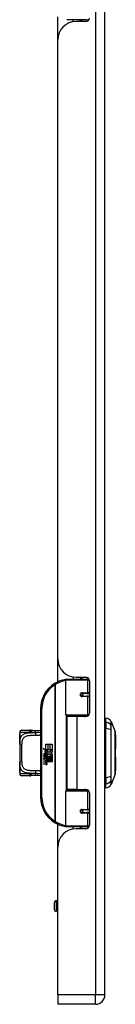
# Model space of a CAD drawing. Header units: inches. Extents: x 8 to 147, y 12 to 95.
# Tile 28 of 82: x 54.67 to 56.76, y 30.75 to 52.19. Entities that reach past the tile are written whole.
import ezdxf

# ---------------------------------------------------------------- set-up
doc = ezdxf.new("R2010")
doc.units = ezdxf.units.IN
doc.header["$LTSCALE"] = 9.374161
doc.header["$MEASUREMENT"] = 0
doc.layers.add('Visible Edges(ANSI)', color=7, linetype='Continuous', lineweight=25)
doc.layers.add('Visible Tangent Edges(ANSI)', color=7, linetype='Continuous', lineweight=25)

msp = doc.modelspace()

# ---------------------------------------------------------------- linework, layer by layer
at = {"layer": 'Visible Edges(ANSI)'}
for p, q in [((56.531, 30.954), (56.531, 76.65)), ((55.5, 51.75), (55.5, 52.252)), ((56.125, 52.192), (55.7, 52.192)), ((55.835, 52.146), (55.835, 52.192)), ((56.116, 52.152), (55.902, 52.152)), ((55.997, 52.152), (55.997, 52.192)), ((56.125, 52.192), (56.183, 52.192)), ((55.5, 38.272), (55.5, 51.75)), ((55.5, 37.77), (55.5, 38.272)), ((55.675, 37.052), (55.675, 37.805)), ((55.7, 37.83), (56.125, 37.83)), ((55.835, 37.875), (55.835, 37.83)), ((55.902, 37.87), (56.116, 37.87)), ((55.997, 37.87), (55.997, 37.83)), ((56.183, 37.83), (56.125, 37.83)), ((56.192, 37.794), (56.192, 37.089)), ((56.018, 37.515), (56.019, 37.512)), ((56.025, 37.513), (56.019, 37.513)), ((56.137, 37.515), (56.025, 37.515)), ((56.025, 37.46), (56.137, 37.46)), ((56.028, 37.513), (56.028, 37.515)), ((56.029, 37.463), (56.03, 37.46)), ((56.137, 37.515), (56.192, 37.515)), ((56.192, 37.46), (56.137, 37.46)), ((55.127, 37.186), (55.127, 35.254)), ((56.13, 37.031), (55.695, 37.031)), ((55.916, 37.013), (55.7, 37.013)), ((55.7, 37.013), (55.7, 35.427)), ((55.793, 37.031), (55.793, 37.013)), ((56.116, 37.013), (55.916, 37.013)), ((56.039, 37.031), (56.039, 37.013)), ((56.13, 37.031), (56.166, 37.031)), ((56.551, 36.893), (56.551, 36.981)), ((56.551, 36.893), (56.551, 36.75)), ((56.663, 36.904), (56.75, 36.68)), ((54.72, 36.714), (54.895, 36.714)), ((56.551, 35.69), (56.551, 36.75)), ((54.67, 36.664), (54.67, 36.638)), ((54.67, 36.638), (54.67, 36.479)), ((54.67, 36.429), (54.67, 36.479)), ((56.757, 36.608), (56.757, 36.311)), ((54.67, 36.429), (54.67, 36.011)), ((55.179, 36.32), (55.241, 36.288)), ((55.239, 36.264), (55.179, 36.32)), ((55.22, 36.261), (55.239, 36.264)), ((55.277, 36.221), (55.22, 36.261)), ((55.241, 36.413), (55.282, 36.413)), ((55.241, 36.288), (55.241, 36.413)), ((55.245, 36.286), (55.283, 36.266)), ((55.282, 36.286), (55.245, 36.286)), ((55.283, 36.266), (55.27, 36.264)), ((55.27, 36.264), (55.306, 36.239)), ((55.282, 36.413), (55.282, 36.286)), ((55.288, 36.413), (55.329, 36.413)), ((55.288, 36.286), (55.288, 36.413)), ((55.329, 36.286), (55.288, 36.286)), ((55.306, 36.239), (55.375, 36.286)), ((55.329, 36.413), (55.329, 36.286)), ((55.335, 36.286), (55.335, 36.413)), ((55.335, 36.413), (55.376, 36.413)), ((55.375, 36.286), (55.335, 36.286)), ((55.376, 36.413), (55.376, 36.241)), ((55.198, 36.162), (55.234, 36.13)), ((55.198, 36.141), (55.198, 36.162)), ((55.223, 36.123), (55.198, 36.141)), ((55.198, 36.111), (55.223, 36.12)), ((55.198, 36.09), (55.198, 36.111)), ((55.234, 36.107), (55.198, 36.09)), ((55.198, 36.081), (55.268, 36.068)), ((55.198, 36.064), (55.198, 36.081)), ((55.227, 36.059), (55.198, 36.064)), ((55.198, 36.037), (55.242, 36.029)), ((55.198, 36.02), (55.198, 36.037)), ((55.213, 36.169), (55.201, 36.169)), ((55.223, 36.12), (55.223, 36.123)), ((55.228, 36.16), (55.228, 36.207)), ((55.234, 36.13), (55.268, 36.148)), ((55.268, 36.076), (55.234, 36.107)), ((55.24, 36.205), (55.24, 36.174)), ((55.268, 36.127), (55.244, 36.117)), ((55.244, 36.117), (55.244, 36.114)), ((55.244, 36.114), (55.268, 36.097)), ((55.249, 36.114), (55.272, 36.124)), ((55.376, 36.114), (55.249, 36.114)), ((55.256, 36.055), (55.256, 36.051)), ((55.268, 36.054), (55.256, 36.055)), ((55.258, 36.109), (55.376, 36.109)), ((55.272, 36.099), (55.258, 36.109)), ((55.262, 36.212), (55.277, 36.221)), ((55.264, 36.05), (55.272, 36.049)), ((55.268, 36.148), (55.268, 36.127)), ((55.268, 36.097), (55.268, 36.076)), ((55.268, 36.068), (55.268, 36.054)), ((55.272, 36.153), (55.374, 36.153)), ((55.272, 36.124), (55.272, 36.153)), ((55.272, 36.07), (55.272, 36.099)), ((55.376, 36.07), (55.272, 36.07)), ((55.272, 36.065), (55.376, 36.065)), ((55.272, 36.049), (55.272, 36.065)), ((55.311, 36.2), (55.273, 36.173)), ((55.374, 36.153), (55.311, 36.2)), ((55.376, 36.241), (55.342, 36.218)), ((55.342, 36.218), (55.376, 36.2)), ((55.376, 36.2), (55.376, 36.114)), ((55.376, 36.109), (55.376, 36.07)), ((55.376, 36.065), (55.376, 36.027)), ((56.757, 36.129), (56.757, 35.832)), ((54.67, 35.961), (54.67, 36.011)), ((54.67, 35.961), (54.67, 35.802)), ((55.227, 36.015), (55.198, 36.02)), ((55.198, 35.994), (55.242, 35.986)), ((55.198, 35.977), (55.198, 35.994)), ((55.242, 35.968), (55.198, 35.977)), ((55.376, 36.027), (55.273, 36.027)), ((54.67, 35.802), (54.67, 35.776)), ((54.895, 35.726), (54.72, 35.726)), ((56.551, 35.69), (56.551, 35.547)), ((56.75, 35.76), (56.663, 35.536)), ((55.675, 34.635), (55.675, 35.388)), ((55.695, 35.409), (56.13, 35.409)), ((55.916, 35.427), (55.7, 35.427)), ((55.793, 35.409), (55.793, 35.427)), ((55.916, 35.427), (56.116, 35.427)), ((56.039, 35.409), (56.039, 35.427)), ((56.166, 35.409), (56.13, 35.409)), ((56.551, 35.459), (56.551, 35.547)), ((56.192, 35.351), (56.192, 34.646)), ((56.137, 34.98), (56.025, 34.98)), ((56.029, 34.977), (56.03, 34.98)), ((56.137, 34.98), (56.192, 34.98)), ((56.018, 34.925), (56.019, 34.928)), ((56.019, 34.927), (56.025, 34.927)), ((56.025, 34.924), (56.137, 34.924)), ((56.028, 34.927), (56.028, 34.925)), ((56.192, 34.924), (56.137, 34.924)), ((55.5, 34.168), (55.5, 34.67)), ((56.125, 34.61), (55.7, 34.61)), ((55.835, 34.565), (55.835, 34.61)), ((56.116, 34.57), (55.902, 34.57)), ((55.997, 34.57), (55.997, 34.61)), ((56.125, 34.61), (56.183, 34.61)), ((55.5, 30.954), (55.5, 34.168)), ((55.429, 32.812), (55.429, 32.96)), ((55.5, 33), (55.469, 33)), ((55.5, 32.772), (55.469, 32.772)), ((55.5, 30.954), (55.5, 30.746)), ((56.323, 30.746), (55.5, 30.746))]:
    msp.add_line(p, q, dxfattribs=at)
at = {"layer": 'Visible Edges(ANSI)', "flags": 128}
for points in [[(55.684, 37.824), (55.683, 37.824), (55.683, 37.824), (55.683, 37.824), (55.682, 37.824), (55.682, 37.824), (55.682, 37.824), (55.682, 37.824), (55.681, 37.824), (55.681, 37.823), (55.681, 37.823), (55.68, 37.823), (55.68, 37.823), (55.68, 37.823), (55.679, 37.823), (55.679, 37.823), (55.679, 37.823), (55.678, 37.823), (55.678, 37.823), (55.678, 37.823), (55.677, 37.823), (55.677, 37.823), (55.677, 37.823), (55.676, 37.823), (55.676, 37.823)], [(56.025, 37.46), (56.022, 37.46), (56.019, 37.461), (56.015, 37.462), (56.012, 37.463), (56.009, 37.465), (56.006, 37.467), (56.004, 37.47), (56.002, 37.473), (56, 37.476), (55.998, 37.48), (55.998, 37.484), (55.997, 37.488), (55.998, 37.491), (55.998, 37.495), (56, 37.499), (56.001, 37.502), (56.004, 37.505), (56.006, 37.508), (56.009, 37.51), (56.012, 37.512), (56.015, 37.514), (56.019, 37.515), (56.022, 37.515), (56.025, 37.515)], [(56.086, 37.013), (56.089, 37.014), (56.092, 37.015), (56.096, 37.016), (56.099, 37.018), (56.102, 37.019), (56.105, 37.02), (56.109, 37.021), (56.112, 37.022), (56.115, 37.023), (56.119, 37.023), (56.122, 37.024), (56.125, 37.025), (56.128, 37.026), (56.132, 37.026), (56.135, 37.027), (56.138, 37.028), (56.142, 37.028), (56.145, 37.029), (56.148, 37.029), (56.152, 37.03), (56.155, 37.03), (56.158, 37.03), (56.162, 37.031), (56.165, 37.031)], [(54.917, 36.713), (54.916, 36.713), (54.915, 36.713), (54.914, 36.713), (54.913, 36.713), (54.912, 36.713), (54.911, 36.713), (54.91, 36.714), (54.91, 36.714), (54.909, 36.714), (54.908, 36.714), (54.907, 36.714), (54.906, 36.714), (54.905, 36.714), (54.904, 36.714), (54.903, 36.714), (54.902, 36.714), (54.901, 36.714), (54.9, 36.714), (54.899, 36.714), (54.898, 36.714), (54.898, 36.714), (54.897, 36.714), (54.896, 36.714), (54.895, 36.714)], [(54.956, 36.711), (54.936, 36.711), (54.917, 36.713)], [(54.956, 36.711), (54.987, 36.712), (55.018, 36.712)], [(55.018, 36.712), (55.073, 36.713), (55.127, 36.714)], [(56.75, 35.763), (56.75, 35.763), (56.75, 35.765), (56.75, 35.768), (56.75, 35.771), (56.75, 35.776), (56.75, 35.782), (56.75, 35.789), (56.75, 35.797), (56.75, 35.807), (56.75, 35.817), (56.751, 35.828), (56.751, 35.84), (56.751, 35.853), (56.751, 35.866), (56.751, 35.881), (56.751, 35.896), (56.751, 35.913), (56.751, 35.929), (56.751, 35.947), (56.751, 35.965), (56.751, 35.984), (56.75, 36.004), (56.75, 36.024), (56.75, 36.044), (56.75, 36.066), (56.75, 36.087), (56.75, 36.109), (56.75, 36.131), (56.75, 36.153), (56.75, 36.175), (56.75, 36.197), (56.75, 36.22), (56.75, 36.242), (56.75, 36.265), (56.75, 36.287), (56.75, 36.309), (56.75, 36.331), (56.75, 36.353), (56.75, 36.374), (56.75, 36.395), (56.75, 36.416), (56.75, 36.436), (56.751, 36.456), (56.751, 36.475), (56.751, 36.493), (56.751, 36.511), (56.751, 36.527), (56.751, 36.544), (56.751, 36.559), (56.751, 36.574), (56.751, 36.587), (56.751, 36.6), (56.751, 36.612), (56.75, 36.623), (56.75, 36.633), (56.75, 36.643), (56.75, 36.651), (56.75, 36.658), (56.75, 36.664), (56.75, 36.669), (56.75, 36.672), (56.75, 36.675), (56.75, 36.677), (56.75, 36.677)], [(54.67, 36.479), (54.67, 36.499), (54.671, 36.518), (54.672, 36.537), (54.675, 36.556)], [(54.675, 36.556), (54.676, 36.565), (54.677, 36.575), (54.677, 36.587), (54.677, 36.598), (54.676, 36.609), (54.675, 36.618), (54.674, 36.625), (54.673, 36.627), (54.673, 36.628)], [(54.675, 35.884), (54.672, 35.903), (54.671, 35.922), (54.67, 35.941), (54.67, 35.961)], [(54.673, 35.812), (54.673, 35.813), (54.674, 35.815), (54.675, 35.822), (54.676, 35.831), (54.677, 35.842), (54.677, 35.853), (54.677, 35.865), (54.676, 35.875), (54.675, 35.884)], [(54.895, 35.726), (54.896, 35.726), (54.897, 35.726), (54.898, 35.726), (54.898, 35.726), (54.899, 35.726), (54.9, 35.726), (54.901, 35.726), (54.902, 35.726), (54.903, 35.726), (54.904, 35.726), (54.905, 35.726), (54.906, 35.726), (54.907, 35.726), (54.908, 35.726), (54.909, 35.726), (54.91, 35.726), (54.91, 35.726), (54.911, 35.727), (54.912, 35.727), (54.913, 35.727), (54.914, 35.727), (54.915, 35.727), (54.916, 35.727), (54.917, 35.727)], [(54.956, 35.729), (54.936, 35.729), (54.917, 35.727)], [(55.018, 35.727), (54.987, 35.728), (54.956, 35.729)], [(55.127, 35.726), (55.073, 35.727), (55.018, 35.727)], [(56.165, 35.409), (56.162, 35.409), (56.158, 35.41), (56.155, 35.41), (56.152, 35.41), (56.148, 35.411), (56.145, 35.411), (56.142, 35.412), (56.138, 35.412), (56.135, 35.413), (56.132, 35.414), (56.128, 35.414), (56.125, 35.415), (56.122, 35.416), (56.119, 35.417), (56.115, 35.417), (56.112, 35.418), (56.109, 35.419), (56.105, 35.42), (56.102, 35.421), (56.099, 35.422), (56.096, 35.424), (56.092, 35.425), (56.089, 35.426), (56.086, 35.427)], [(56.025, 34.924), (56.022, 34.925), (56.019, 34.925), (56.015, 34.926), (56.012, 34.928), (56.009, 34.93), (56.006, 34.932), (56.004, 34.935), (56.001, 34.938), (56, 34.941), (55.998, 34.945), (55.998, 34.949), (55.997, 34.952), (55.998, 34.956), (55.998, 34.96), (56, 34.963), (56.002, 34.967), (56.004, 34.97), (56.006, 34.973), (56.009, 34.975), (56.012, 34.977), (56.015, 34.978), (56.019, 34.979), (56.022, 34.98), (56.025, 34.98)], [(55.676, 34.617), (55.676, 34.617), (55.677, 34.617), (55.677, 34.617), (55.677, 34.617), (55.678, 34.617), (55.678, 34.617), (55.678, 34.617), (55.679, 34.617), (55.679, 34.617), (55.679, 34.617), (55.68, 34.617), (55.68, 34.617), (55.68, 34.617), (55.681, 34.617), (55.681, 34.616), (55.681, 34.616), (55.682, 34.616), (55.682, 34.616), (55.682, 34.616), (55.682, 34.616), (55.683, 34.616), (55.683, 34.616), (55.683, 34.616), (55.684, 34.616)]]:
    msp.add_lwpolyline(points, dxfattribs=at)
at = {"layer": 'Visible Edges(ANSI)'}
for centre in [(56.025, 37.488), (56.025, 34.952)]:
    msp.add_circle(centre, 0.0254, dxfattribs=at)
for centre, radius, start, end in [((55.902, 51.75), 0.402, 90, 180), ((56.116, 52.228), 0.0761, 270, 0), ((55.902, 38.272), 0.402, 180, 270), ((55.771, 37.186), 0.644, 98.5081, 122.2377), ((55.7, 37.805), 0.0254, 90, 180), ((56.116, 37.794), 0.0761, 0, 90), ((55.771, 37.186), 0.644, 122.2377, 180), ((56.025, 37.488), 0.0279, 279.147, 90), ((55.695, 37.052), 0.0203, 180, 270), ((56.116, 37.089), 0.0761, 270, 0), ((56.561, 36.904), 0.0507, 101.537, 126.8699), ((56.53, 36.83), 0.152, 29.7291, 82.0587), ((56.651, 36.899), 0.0127, 21.2505, 29.7291), ((54.72, 36.664), 0.0507, 90, 180), ((56.744, 36.677), 0.00634, 0.2088, 21.2505), ((54.695, 36.638), 0.0254, 180, 213.12), ((56.741, 36.608), 0.0152, 0, 53.4634), ((56.741, 36.311), 0.0152, 305.8742, 0), ((55.276, 36.192), 0.0782, 171.5605, 197.3343), ((55.224, 36.2), 0.0254, 86.5646, 171.5605), ((55.249, 36.184), 0.0395, 154.6784, 202.5609), ((55.225, 36.195), 0.0124, 73.5261, 154.6784), ((55.222, 36.174), 0.0513, 44.1684, 86.5646), ((55.216, 36), 0.0599, 57.5992, 80), ((55.243, 36.193), 0.0363, 246.1555, 293.8445), ((55.237, 36.184), 0.0216, 19.3797, 82.9975), ((55.246, 36.185), 0.0123, 241.4547, 321.1652), ((55.245, 36.045), 0.0158, 260, 293.5571), ((55.24, 36.037), 0.0162, 6.03, 57.5992), ((55.248, 36.038), 0.00773, 293.5571, 6.03), ((55.244, 36.186), 0.0141, 321.1652, 19.3797), ((55.239, 36.025), 0.0309, 359.4776, 57.4114), ((55.25, 36.178), 0.0196, 293.8445, 355.0802), ((55.231, 36.183), 0.0385, 350.4085, 44.1684), ((55.231, 36.183), 0.0425, 347.079, 43.1785), ((55.243, 36.027), 0.0309, 358.7952, 46.5849), ((56.741, 36.129), 0.0152, 0, 54.1258), ((54.695, 35.802), 0.0254, 146.88, 180), ((55.217, 35.956), 0.0599, 58.5584, 80.8257), ((55.245, 36.002), 0.0158, 259.9922, 293.5487), ((55.249, 36.005), 0.0371, 259, 288.4748), ((55.24, 35.993), 0.0162, 6.1027, 57.6083), ((55.248, 35.994), 0.00773, 293.5487, 6.1027), ((55.25, 36.048), 0.0371, 273.6169, 286.9928), ((55.238, 35.983), 0.0316, 359.6788, 63.9508), ((55.257, 36.025), 0.0131, 286.9928, 359.4776), ((55.256, 35.982), 0.0135, 288.4748, 359.6788), ((56.741, 35.832), 0.0152, 306.5366, 0), ((54.72, 35.776), 0.0507, 180, 270), ((56.744, 35.763), 0.00634, 338.7495, 359.7912), ((55.695, 35.388), 0.0203, 90, 180), ((56.116, 35.351), 0.0761, 0, 90), ((56.561, 35.535), 0.0507, 233.1301, 258.463), ((56.53, 35.61), 0.152, 277.9413, 330.2709), ((56.651, 35.541), 0.0127, 330.2709, 338.7495), ((55.771, 35.254), 0.644, 180, 237.7623), ((56.025, 34.952), 0.0279, 270, 80.853), ((55.771, 35.254), 0.644, 237.7623, 261.4919), ((55.902, 34.168), 0.402, 90, 180), ((55.7, 34.635), 0.0254, 180, 270), ((56.116, 34.646), 0.0761, 270, 0), ((55.469, 32.96), 0.0406, 90, 180), ((55.469, 32.812), 0.0406, 180, 270), ((56.323, 30.954), 0.207, 270, 0)]:
    msp.add_arc(centre, radius, start, end, dxfattribs=at)
at = {"layer": 'Visible Tangent Edges(ANSI)'}
for p, q in [((56.323, 76.65), (56.323, 30.954)), ((56.029, 52.192), (56.029, 52.152)), ((56.15, 37.805), (55.675, 37.805)), ((56.029, 37.87), (56.029, 37.83)), ((56.15, 37.805), (56.191, 37.805)), ((56.15, 37.805), (56.15, 37.528)), ((55.428, 37.731), (55.441, 37.709)), ((55.441, 37.709), (55.441, 34.731)), ((55.441, 37.709), (55.446, 37.709)), ((55.446, 34.731), (55.446, 37.709)), ((56.029, 37.515), (56.029, 37.513)), ((56.029, 37.463), (56.029, 37.462)), ((56.031, 37.528), (56.15, 37.528)), ((56.15, 37.447), (56.031, 37.447)), ((56.192, 37.528), (56.15, 37.528)), ((56.15, 37.447), (56.15, 37.052)), ((56.15, 37.447), (56.192, 37.447)), ((55.127, 37.186), (55.153, 37.186)), ((55.153, 35.254), (55.153, 37.186)), ((55.675, 37.052), (56.15, 37.052)), ((55.685, 37.034), (55.685, 35.406)), ((55.916, 37.013), (55.916, 35.427)), ((56.182, 37.052), (56.15, 37.052)), ((56.663, 36.82), (56.663, 36.82)), ((56.663, 36.725), (56.663, 36.725)), ((54.869, 36.664), (54.67, 36.664)), ((54.67, 36.638), (54.671, 36.638)), ((54.72, 36.034), (54.72, 36.405)), ((54.671, 35.802), (54.67, 35.802)), ((54.67, 35.776), (54.869, 35.776)), ((56.663, 35.715), (56.663, 35.715)), ((56.663, 35.62), (56.663, 35.62)), ((56.15, 35.388), (55.675, 35.388)), ((56.15, 35.388), (56.182, 35.388)), ((56.15, 35.388), (56.15, 34.993)), ((55.153, 35.254), (55.127, 35.254)), ((56.029, 34.978), (56.029, 34.977)), ((56.031, 34.993), (56.15, 34.993)), ((56.192, 34.993), (56.15, 34.993)), ((56.029, 34.927), (56.029, 34.925)), ((56.15, 34.912), (56.031, 34.912)), ((56.15, 34.912), (56.15, 34.635)), ((56.15, 34.912), (56.192, 34.912)), ((55.441, 34.731), (55.428, 34.709)), ((55.446, 34.731), (55.441, 34.731)), ((55.675, 34.635), (56.15, 34.635)), ((56.029, 34.61), (56.029, 34.57)), ((56.191, 34.635), (56.15, 34.635)), ((55.469, 33), (55.469, 32.772)), ((56.323, 30.954), (55.5, 30.954)), ((56.531, 30.954), (56.323, 30.954)), ((56.323, 30.746), (56.323, 30.954))]:
    msp.add_line(p, q, dxfattribs=at)
at = {"layer": 'Visible Tangent Edges(ANSI)', "flags": 128}
for points in [[(56.031, 37.528), (56.026, 37.528), (56.021, 37.527), (56.016, 37.525), (56.011, 37.523), (56.006, 37.52), (56.002, 37.517), (55.998, 37.513), (55.995, 37.509), (55.992, 37.504), (55.99, 37.499), (55.989, 37.493), (55.989, 37.488), (55.989, 37.482), (55.99, 37.477), (55.992, 37.471), (55.995, 37.467), (55.998, 37.462), (56.002, 37.458), (56.006, 37.455), (56.011, 37.452), (56.016, 37.45), (56.021, 37.448), (56.026, 37.447), (56.031, 37.447)], [(56.165, 37.031), (56.16, 37.031), (56.155, 37.031), (56.149, 37.03), (56.144, 37.03), (56.139, 37.03), (56.133, 37.029), (56.128, 37.029), (56.123, 37.028), (56.117, 37.028), (56.112, 37.027), (56.107, 37.027), (56.101, 37.026), (56.096, 37.025), (56.091, 37.024), (56.086, 37.024), (56.08, 37.023), (56.075, 37.022), (56.07, 37.021), (56.065, 37.02), (56.06, 37.019), (56.054, 37.017), (56.049, 37.016), (56.044, 37.015), (56.039, 37.014)], [(56.662, 36.905), (56.662, 36.905), (56.662, 36.905), (56.662, 36.904), (56.662, 36.903), (56.662, 36.902), (56.662, 36.9), (56.662, 36.898), (56.662, 36.896), (56.662, 36.894), (56.662, 36.891), (56.662, 36.888), (56.662, 36.884), (56.662, 36.881), (56.662, 36.877), (56.662, 36.873), (56.662, 36.868), (56.662, 36.863), (56.662, 36.858), (56.662, 36.853), (56.662, 36.847), (56.662, 36.842), (56.662, 36.835), (56.662, 36.829), (56.662, 36.822)], [(56.663, 36.82), (56.663, 36.826), (56.663, 36.833), (56.663, 36.839), (56.663, 36.845), (56.663, 36.851), (56.663, 36.856), (56.663, 36.861), (56.663, 36.866), (56.663, 36.871), (56.663, 36.875), (56.663, 36.879), (56.663, 36.882), (56.663, 36.886), (56.663, 36.889), (56.663, 36.892), (56.663, 36.894), (56.663, 36.896), (56.663, 36.898), (56.663, 36.9), (56.663, 36.901), (56.663, 36.902), (56.663, 36.903), (56.663, 36.903), (56.663, 36.904)], [(54.917, 36.713), (54.916, 36.713), (54.915, 36.713), (54.914, 36.712), (54.913, 36.711), (54.912, 36.711), (54.911, 36.709), (54.91, 36.708), (54.909, 36.706), (54.908, 36.705), (54.907, 36.703), (54.906, 36.7), (54.906, 36.698), (54.905, 36.695), (54.904, 36.693), (54.904, 36.69), (54.904, 36.687), (54.903, 36.684), (54.903, 36.68), (54.903, 36.677), (54.903, 36.673), (54.904, 36.67), (54.904, 36.666), (54.905, 36.662), (54.906, 36.658)], [(54.906, 36.658), (54.908, 36.662), (54.91, 36.665), (54.912, 36.668), (54.913, 36.672), (54.915, 36.675), (54.917, 36.678), (54.919, 36.681), (54.921, 36.684), (54.923, 36.687), (54.925, 36.69), (54.927, 36.692), (54.929, 36.695), (54.931, 36.697), (54.933, 36.699), (54.935, 36.701), (54.938, 36.703), (54.94, 36.705), (54.942, 36.706), (54.944, 36.708), (54.947, 36.709), (54.949, 36.709), (54.951, 36.71), (54.954, 36.711), (54.956, 36.711)], [(55.011, 36.662), (55.011, 36.665), (55.011, 36.668), (55.011, 36.671), (55.011, 36.674), (55.011, 36.677), (55.011, 36.68), (55.011, 36.683), (55.011, 36.686), (55.011, 36.689), (55.012, 36.692), (55.012, 36.695), (55.012, 36.697), (55.013, 36.7), (55.013, 36.702), (55.014, 36.704), (55.014, 36.706), (55.014, 36.707), (55.015, 36.709), (55.015, 36.71), (55.016, 36.711), (55.016, 36.712), (55.017, 36.712), (55.017, 36.712), (55.018, 36.712)], [(56.662, 36.822), (56.662, 36.82), (56.662, 36.818), (56.662, 36.816), (56.662, 36.813), (56.662, 36.81), (56.662, 36.807), (56.662, 36.804), (56.662, 36.801), (56.662, 36.797), (56.662, 36.793), (56.662, 36.79), (56.662, 36.785), (56.662, 36.781), (56.662, 36.777), (56.662, 36.772), (56.662, 36.768), (56.662, 36.763), (56.662, 36.758), (56.662, 36.753), (56.662, 36.748), (56.662, 36.743), (56.662, 36.737), (56.662, 36.732), (56.662, 36.726)], [(56.662, 36.726), (56.662, 36.685), (56.662, 36.644), (56.662, 36.603), (56.662, 36.561), (56.662, 36.518), (56.662, 36.476), (56.662, 36.433), (56.662, 36.391), (56.662, 36.348), (56.662, 36.305), (56.662, 36.262), (56.662, 36.219), (56.662, 36.176), (56.662, 36.133), (56.662, 36.091), (56.662, 36.048), (56.662, 36.005), (56.662, 35.963), (56.662, 35.921), (56.662, 35.879), (56.662, 35.837), (56.662, 35.796), (56.662, 35.754), (56.662, 35.714)], [(56.663, 36.725), (56.663, 36.731), (56.663, 36.736), (56.663, 36.741), (56.663, 36.746), (56.663, 36.751), (56.663, 36.756), (56.663, 36.761), (56.663, 36.766), (56.663, 36.77), (56.663, 36.775), (56.663, 36.779), (56.663, 36.783), (56.663, 36.787), (56.663, 36.791), (56.663, 36.795), (56.663, 36.798), (56.663, 36.802), (56.663, 36.805), (56.663, 36.808), (56.663, 36.81), (56.663, 36.813), (56.663, 36.815), (56.663, 36.818), (56.663, 36.82)], [(56.663, 35.715), (56.663, 35.756), (56.663, 35.797), (56.663, 35.838), (56.663, 35.88), (56.663, 35.921), (56.663, 35.963), (56.663, 36.006), (56.663, 36.048), (56.663, 36.091), (56.663, 36.134), (56.663, 36.176), (56.663, 36.219), (56.663, 36.262), (56.663, 36.305), (56.663, 36.347), (56.663, 36.39), (56.663, 36.433), (56.663, 36.475), (56.663, 36.518), (56.663, 36.56), (56.663, 36.602), (56.663, 36.643), (56.663, 36.684), (56.663, 36.725)], [(56.75, 36.68), (56.75, 36.679), (56.75, 36.679), (56.75, 36.678), (56.75, 36.677), (56.75, 36.675), (56.75, 36.673), (56.75, 36.67), (56.75, 36.667), (56.75, 36.664), (56.75, 36.66), (56.75, 36.656), (56.75, 36.652), (56.75, 36.647), (56.75, 36.642), (56.75, 36.637), (56.75, 36.631), (56.75, 36.625), (56.75, 36.619), (56.75, 36.612), (56.75, 36.605), (56.75, 36.598), (56.75, 36.59), (56.75, 36.582), (56.75, 36.574)], [(54.906, 36.658), (54.885, 36.657), (54.865, 36.655), (54.846, 36.653), (54.827, 36.65), (54.809, 36.646), (54.793, 36.642), (54.777, 36.637), (54.762, 36.631), (54.749, 36.625), (54.736, 36.618), (54.725, 36.609), (54.715, 36.6), (54.706, 36.59), (54.698, 36.579), (54.692, 36.568), (54.686, 36.555), (54.682, 36.542), (54.678, 36.528), (54.675, 36.513), (54.673, 36.497), (54.671, 36.481), (54.67, 36.464), (54.67, 36.447), (54.67, 36.429)], [(54.67, 36.479), (54.67, 36.482), (54.67, 36.485), (54.67, 36.489), (54.67, 36.492), (54.67, 36.495), (54.67, 36.498), (54.67, 36.501), (54.67, 36.504), (54.67, 36.508), (54.67, 36.511), (54.671, 36.514), (54.671, 36.517), (54.671, 36.52), (54.671, 36.523), (54.672, 36.526), (54.672, 36.529), (54.672, 36.532), (54.672, 36.535), (54.673, 36.538), (54.673, 36.54), (54.673, 36.543), (54.674, 36.546), (54.674, 36.549), (54.675, 36.552)], [(54.675, 36.552), (54.675, 36.555), (54.676, 36.559), (54.676, 36.564), (54.677, 36.568), (54.677, 36.573), (54.677, 36.578), (54.678, 36.583), (54.678, 36.588), (54.678, 36.593), (54.677, 36.598), (54.677, 36.602), (54.677, 36.607), (54.676, 36.612), (54.676, 36.616), (54.675, 36.62), (54.675, 36.624), (54.674, 36.627), (54.674, 36.63), (54.673, 36.632), (54.672, 36.634), (54.672, 36.636), (54.671, 36.637), (54.671, 36.638), (54.671, 36.638)], [(54.72, 36.405), (54.721, 36.424), (54.721, 36.442), (54.723, 36.46), (54.725, 36.476), (54.728, 36.492), (54.732, 36.507), (54.737, 36.521), (54.743, 36.534), (54.751, 36.546), (54.76, 36.556), (54.771, 36.566), (54.783, 36.575), (54.796, 36.582), (54.811, 36.588), (54.827, 36.594), (54.845, 36.598), (54.864, 36.602), (54.884, 36.604), (54.905, 36.607), (54.926, 36.608), (54.949, 36.609), (54.971, 36.61), (54.995, 36.611), (55.019, 36.611)], [(54.869, 36.664), (54.871, 36.664), (54.872, 36.664), (54.874, 36.664), (54.875, 36.663), (54.877, 36.663), (54.878, 36.663), (54.88, 36.663), (54.881, 36.663), (54.883, 36.663), (54.884, 36.663), (54.886, 36.663), (54.887, 36.662), (54.889, 36.662), (54.891, 36.662), (54.892, 36.662), (54.894, 36.661), (54.895, 36.661), (54.897, 36.661), (54.898, 36.66), (54.9, 36.66), (54.901, 36.66), (54.903, 36.659), (54.905, 36.659), (54.906, 36.658)], [(55.011, 36.662), (55.006, 36.662), (55.002, 36.662), (54.997, 36.662), (54.993, 36.661), (54.988, 36.661), (54.984, 36.661), (54.979, 36.661), (54.975, 36.661), (54.97, 36.661), (54.966, 36.661), (54.962, 36.661), (54.957, 36.661), (54.953, 36.661), (54.949, 36.66), (54.944, 36.66), (54.94, 36.66), (54.936, 36.66), (54.931, 36.66), (54.927, 36.659), (54.923, 36.659), (54.919, 36.659), (54.914, 36.659), (54.91, 36.659), (54.906, 36.658)], [(55.127, 36.664), (55.123, 36.663), (55.118, 36.663), (55.113, 36.663), (55.108, 36.663), (55.103, 36.663), (55.099, 36.663), (55.094, 36.663), (55.089, 36.663), (55.084, 36.663), (55.079, 36.663), (55.074, 36.663), (55.069, 36.663), (55.065, 36.663), (55.06, 36.663), (55.055, 36.663), (55.05, 36.662), (55.045, 36.662), (55.04, 36.662), (55.035, 36.662), (55.03, 36.662), (55.025, 36.662), (55.02, 36.662), (55.016, 36.662), (55.011, 36.662)], [(55.019, 36.611), (55.023, 36.611), (55.028, 36.611), (55.032, 36.611), (55.037, 36.612), (55.042, 36.612), (55.046, 36.612), (55.051, 36.612), (55.055, 36.612), (55.06, 36.612), (55.064, 36.612), (55.069, 36.612), (55.073, 36.612), (55.078, 36.612), (55.082, 36.612), (55.087, 36.612), (55.092, 36.612), (55.096, 36.612), (55.101, 36.612), (55.105, 36.612), (55.11, 36.613), (55.114, 36.613), (55.118, 36.613), (55.123, 36.613), (55.127, 36.613)], [(56.75, 36.574), (56.75, 36.571), (56.75, 36.569), (56.75, 36.567), (56.75, 36.564), (56.75, 36.562), (56.75, 36.56), (56.75, 36.557), (56.75, 36.555), (56.75, 36.552), (56.75, 36.55), (56.75, 36.547), (56.75, 36.545), (56.75, 36.542), (56.75, 36.54), (56.75, 36.537), (56.75, 36.534), (56.75, 36.532), (56.75, 36.529), (56.75, 36.527), (56.75, 36.524), (56.75, 36.521), (56.75, 36.519), (56.75, 36.516), (56.75, 36.513)], [(56.75, 36.513), (56.75, 36.492), (56.75, 36.471), (56.75, 36.448), (56.75, 36.425), (56.75, 36.4), (56.75, 36.376), (56.75, 36.351), (56.75, 36.325), (56.75, 36.299), (56.75, 36.273), (56.75, 36.246), (56.75, 36.22), (56.75, 36.193), (56.75, 36.167), (56.75, 36.141), (56.75, 36.115), (56.75, 36.089), (56.75, 36.064), (56.75, 36.039), (56.75, 36.015), (56.75, 35.992), (56.75, 35.969), (56.75, 35.948), (56.75, 35.927)], [(55.019, 35.829), (54.995, 35.829), (54.971, 35.83), (54.948, 35.831), (54.926, 35.832), (54.904, 35.833), (54.883, 35.836), (54.863, 35.838), (54.845, 35.842), (54.827, 35.846), (54.811, 35.852), (54.796, 35.858), (54.782, 35.865), (54.77, 35.874), (54.76, 35.883), (54.751, 35.894), (54.743, 35.906), (54.737, 35.919), (54.732, 35.933), (54.728, 35.948), (54.725, 35.964), (54.723, 35.98), (54.721, 35.998), (54.721, 36.016), (54.72, 36.034)], [(54.67, 36.011), (54.67, 35.993), (54.67, 35.976), (54.671, 35.959), (54.673, 35.943), (54.675, 35.927), (54.678, 35.912), (54.682, 35.898), (54.686, 35.885), (54.692, 35.872), (54.698, 35.86), (54.706, 35.85), (54.715, 35.84), (54.725, 35.831), (54.736, 35.822), (54.749, 35.815), (54.762, 35.809), (54.777, 35.803), (54.793, 35.798), (54.809, 35.794), (54.827, 35.79), (54.846, 35.787), (54.865, 35.785), (54.885, 35.783), (54.906, 35.782)], [(54.675, 35.888), (54.674, 35.891), (54.674, 35.894), (54.673, 35.897), (54.673, 35.899), (54.673, 35.902), (54.672, 35.905), (54.672, 35.908), (54.672, 35.911), (54.672, 35.914), (54.671, 35.917), (54.671, 35.92), (54.671, 35.923), (54.671, 35.926), (54.67, 35.929), (54.67, 35.932), (54.67, 35.935), (54.67, 35.939), (54.67, 35.942), (54.67, 35.945), (54.67, 35.948), (54.67, 35.951), (54.67, 35.955), (54.67, 35.958), (54.67, 35.961)], [(54.671, 35.802), (54.671, 35.802), (54.671, 35.803), (54.672, 35.804), (54.672, 35.806), (54.673, 35.808), (54.674, 35.81), (54.674, 35.813), (54.675, 35.816), (54.675, 35.82), (54.676, 35.824), (54.676, 35.828), (54.677, 35.833), (54.677, 35.838), (54.677, 35.842), (54.678, 35.847), (54.678, 35.852), (54.678, 35.857), (54.677, 35.862), (54.677, 35.867), (54.677, 35.872), (54.676, 35.876), (54.676, 35.881), (54.675, 35.885), (54.675, 35.888)], [(55.127, 35.827), (55.123, 35.827), (55.118, 35.827), (55.114, 35.827), (55.11, 35.827), (55.105, 35.827), (55.101, 35.828), (55.096, 35.828), (55.092, 35.828), (55.087, 35.828), (55.083, 35.828), (55.078, 35.828), (55.073, 35.828), (55.069, 35.828), (55.064, 35.828), (55.06, 35.828), (55.055, 35.828), (55.051, 35.828), (55.046, 35.828), (55.042, 35.828), (55.037, 35.828), (55.032, 35.828), (55.028, 35.829), (55.023, 35.829), (55.019, 35.829)], [(56.75, 35.927), (56.75, 35.924), (56.75, 35.921), (56.75, 35.919), (56.75, 35.916), (56.75, 35.913), (56.75, 35.911), (56.75, 35.908), (56.75, 35.905), (56.75, 35.903), (56.75, 35.9), (56.75, 35.898), (56.75, 35.895), (56.75, 35.893), (56.75, 35.89), (56.75, 35.888), (56.75, 35.885), (56.75, 35.883), (56.75, 35.88), (56.75, 35.878), (56.75, 35.876), (56.75, 35.873), (56.75, 35.871), (56.75, 35.869), (56.75, 35.866)], [(56.75, 35.866), (56.75, 35.858), (56.75, 35.85), (56.75, 35.842), (56.75, 35.835), (56.75, 35.828), (56.75, 35.821), (56.75, 35.815), (56.75, 35.809), (56.75, 35.803), (56.75, 35.798), (56.75, 35.792), (56.75, 35.788), (56.75, 35.783), (56.75, 35.779), (56.75, 35.776), (56.75, 35.773), (56.75, 35.77), (56.75, 35.767), (56.75, 35.765), (56.75, 35.763), (56.75, 35.762), (56.75, 35.761), (56.75, 35.761), (56.75, 35.76)], [(54.906, 35.782), (54.905, 35.781), (54.903, 35.781), (54.901, 35.78), (54.9, 35.78), (54.898, 35.78), (54.897, 35.779), (54.895, 35.779), (54.894, 35.779), (54.892, 35.778), (54.891, 35.778), (54.889, 35.778), (54.887, 35.778), (54.886, 35.777), (54.884, 35.777), (54.883, 35.777), (54.881, 35.777), (54.88, 35.777), (54.878, 35.777), (54.877, 35.777), (54.875, 35.776), (54.874, 35.776), (54.872, 35.776), (54.871, 35.776), (54.869, 35.776)], [(54.906, 35.782), (54.905, 35.778), (54.904, 35.774), (54.904, 35.77), (54.903, 35.767), (54.903, 35.763), (54.903, 35.76), (54.903, 35.756), (54.904, 35.753), (54.904, 35.75), (54.904, 35.747), (54.905, 35.745), (54.906, 35.742), (54.906, 35.74), (54.907, 35.737), (54.908, 35.735), (54.909, 35.734), (54.91, 35.732), (54.911, 35.731), (54.912, 35.729), (54.913, 35.729), (54.914, 35.728), (54.915, 35.727), (54.916, 35.727), (54.917, 35.727)], [(54.956, 35.729), (54.954, 35.729), (54.951, 35.73), (54.949, 35.73), (54.947, 35.731), (54.944, 35.732), (54.942, 35.734), (54.94, 35.735), (54.938, 35.737), (54.935, 35.739), (54.933, 35.741), (54.931, 35.743), (54.929, 35.745), (54.927, 35.748), (54.925, 35.75), (54.923, 35.753), (54.921, 35.756), (54.919, 35.759), (54.917, 35.762), (54.915, 35.765), (54.913, 35.768), (54.912, 35.772), (54.91, 35.775), (54.908, 35.778), (54.906, 35.782)], [(54.906, 35.782), (54.91, 35.781), (54.914, 35.781), (54.919, 35.781), (54.923, 35.781), (54.927, 35.78), (54.931, 35.78), (54.936, 35.78), (54.94, 35.78), (54.944, 35.78), (54.949, 35.78), (54.953, 35.779), (54.957, 35.779), (54.962, 35.779), (54.966, 35.779), (54.971, 35.779), (54.975, 35.779), (54.979, 35.779), (54.984, 35.779), (54.988, 35.779), (54.993, 35.778), (54.997, 35.778), (55.002, 35.778), (55.006, 35.778), (55.011, 35.778)], [(55.011, 35.778), (55.011, 35.775), (55.011, 35.772), (55.011, 35.769), (55.011, 35.766), (55.011, 35.763), (55.011, 35.76), (55.011, 35.757), (55.011, 35.754), (55.011, 35.751), (55.012, 35.748), (55.012, 35.745), (55.012, 35.743), (55.013, 35.74), (55.013, 35.738), (55.014, 35.736), (55.014, 35.734), (55.014, 35.733), (55.015, 35.731), (55.015, 35.73), (55.016, 35.729), (55.016, 35.728), (55.017, 35.728), (55.017, 35.728), (55.018, 35.727)], [(55.011, 35.778), (55.016, 35.778), (55.02, 35.778), (55.025, 35.778), (55.03, 35.778), (55.035, 35.778), (55.04, 35.778), (55.045, 35.778), (55.05, 35.777), (55.055, 35.777), (55.06, 35.777), (55.065, 35.777), (55.07, 35.777), (55.074, 35.777), (55.079, 35.777), (55.084, 35.777), (55.089, 35.777), (55.094, 35.777), (55.099, 35.777), (55.103, 35.777), (55.108, 35.777), (55.113, 35.777), (55.118, 35.776), (55.123, 35.776), (55.127, 35.776)], [(56.662, 35.714), (56.662, 35.708), (56.662, 35.703), (56.662, 35.697), (56.662, 35.692), (56.662, 35.687), (56.662, 35.682), (56.662, 35.677), (56.662, 35.672), (56.662, 35.668), (56.662, 35.663), (56.662, 35.659), (56.662, 35.654), (56.662, 35.65), (56.662, 35.646), (56.662, 35.643), (56.662, 35.639), (56.662, 35.636), (56.662, 35.633), (56.662, 35.63), (56.662, 35.627), (56.662, 35.624), (56.662, 35.622), (56.662, 35.62), (56.662, 35.618)], [(56.662, 35.618), (56.662, 35.611), (56.662, 35.605), (56.662, 35.598), (56.662, 35.593), (56.662, 35.587), (56.662, 35.582), (56.662, 35.577), (56.662, 35.572), (56.662, 35.567), (56.662, 35.563), (56.662, 35.559), (56.662, 35.556), (56.662, 35.552), (56.662, 35.549), (56.662, 35.546), (56.662, 35.544), (56.662, 35.542), (56.662, 35.54), (56.662, 35.538), (56.662, 35.537), (56.662, 35.536), (56.662, 35.535), (56.662, 35.535), (56.662, 35.535)], [(56.663, 35.62), (56.663, 35.622), (56.663, 35.625), (56.663, 35.627), (56.663, 35.63), (56.663, 35.632), (56.663, 35.635), (56.663, 35.638), (56.663, 35.642), (56.663, 35.645), (56.663, 35.649), (56.663, 35.653), (56.663, 35.657), (56.663, 35.661), (56.663, 35.665), (56.663, 35.67), (56.663, 35.674), (56.663, 35.679), (56.663, 35.684), (56.663, 35.688), (56.663, 35.694), (56.663, 35.699), (56.663, 35.704), (56.663, 35.709), (56.663, 35.715)], [(56.663, 35.536), (56.663, 35.536), (56.663, 35.537), (56.663, 35.538), (56.663, 35.539), (56.663, 35.54), (56.663, 35.542), (56.663, 35.544), (56.663, 35.546), (56.663, 35.548), (56.663, 35.551), (56.663, 35.554), (56.663, 35.557), (56.663, 35.561), (56.663, 35.565), (56.663, 35.569), (56.663, 35.574), (56.663, 35.579), (56.663, 35.584), (56.663, 35.589), (56.663, 35.595), (56.663, 35.601), (56.663, 35.607), (56.663, 35.613), (56.663, 35.62)], [(56.039, 35.426), (56.044, 35.425), (56.049, 35.424), (56.054, 35.423), (56.06, 35.421), (56.065, 35.42), (56.07, 35.419), (56.075, 35.418), (56.08, 35.417), (56.086, 35.416), (56.091, 35.416), (56.096, 35.415), (56.101, 35.414), (56.107, 35.413), (56.112, 35.413), (56.117, 35.412), (56.123, 35.412), (56.128, 35.411), (56.133, 35.411), (56.139, 35.41), (56.144, 35.41), (56.149, 35.41), (56.155, 35.409), (56.16, 35.409), (56.165, 35.409)], [(56.031, 34.993), (56.026, 34.993), (56.021, 34.992), (56.016, 34.99), (56.011, 34.988), (56.006, 34.985), (56.002, 34.982), (55.998, 34.978), (55.995, 34.973), (55.992, 34.969), (55.99, 34.963), (55.989, 34.958), (55.989, 34.952), (55.989, 34.947), (55.99, 34.941), (55.992, 34.936), (55.995, 34.931), (55.998, 34.927), (56.002, 34.923), (56.006, 34.92), (56.011, 34.917), (56.016, 34.915), (56.021, 34.913), (56.026, 34.912), (56.031, 34.912)]]:
    msp.add_lwpolyline(points, dxfattribs=at)
at = {"layer": 'Visible Tangent Edges(ANSI)'}
for centre, start, end in [((55.776, 37.186), 99.4349, 122.2377), ((55.771, 37.186), 122.2377, 180), ((55.771, 35.254), 180, 237.7623), ((55.776, 35.254), 237.7623, 260.5651)]:
    msp.add_arc(centre, 0.619, start, end, dxfattribs=at)
for centre, major_axis, ratio, start_param, end_param in [((55.68, 37.798), (-0.0038, 0.0251), 0.187781, 5.698095, 6.283185), ((56.125, 37.805), (0, 0.0254), 0.965926, 4.712389, 6.283185), ((55.441, 37.709), (-0.0135, 0.0214), 0.161367, 4.610972, 6.283185), ((56.025, 37.528), (0, -0.0127), 0.476565, 0, 1.570796), ((56.025, 37.447), (0, 0.0127), 0.476565, 4.712389, 6.283185), ((56.137, 37.528), (0, -0.0127), 0.965926, 0, 1.570796), ((56.137, 37.447), (0, 0.0127), 0.965926, 4.712389, 6.283185), ((56.13, 37.052), (0, -0.0203), 0.965926, 0, 1.570796), ((56.53, 36.75), (0.152, 0), 0.946806, 0.522838, 1.432195), ((54.895, 36.664), (0, 0.0507), 0.508749, 0, 1.570796), ((56.53, 36.702), (-0.152, 0), 0.321806, 3.66443, 4.573787), ((56.651, 36.816), (0.0127, -0.0001), 0.948405, 0.290838, 0.531485), ((56.651, 36.724), (0.0127, 0), 0.317047, 0.281217, 0.521863), ((54.696, 36.638), (0, 0.0254), 0.998051, 1.570796, 2.050029), ((54.7, 36.552), (-0.025, 0.004), 0.702907, 0, 0.222077), ((55.019, 36.662), (0.0008, -0.0507), 0.159697, 4.710006, 6.190013), ((54.72, 36.429), (-0.0507, 0), 0.472046, 0, 1.570796), ((56.741, 36.311), (0.0152, 0), 0.235725, 0, 0.943868), ((54.72, 36.011), (-0.0507, 0), 0.472046, 4.712389, 6.283185), ((56.741, 36.129), (0.0152, 0), 0.235725, 5.339318, 6.283185), ((54.7, 35.888), (-0.025, -0.004), 0.702907, 6.061108, 6.283185), ((55.019, 35.778), (0.0008, 0.0507), 0.159697, 0.093172, 1.573179), ((54.696, 35.802), (0, 0.0254), 0.998051, 1.091081, 1.570796), ((54.895, 35.776), (0, -0.0507), 0.508749, 4.712389, 6.283185), ((56.53, 35.738), (0.152, 0), 0.321806, 4.850991, 5.760348), ((56.53, 35.69), (0.152, 0), 0.946806, 4.850991, 5.760348), ((56.651, 35.716), (0.0127, 0), 0.317047, 5.761322, 6.001968), ((56.651, 35.624), (0.0127, 0.0001), 0.948405, 5.751701, 5.992347), ((56.13, 35.388), (0, 0.0203), 0.965926, 4.712389, 6.283185), ((56.025, 34.993), (0, -0.0127), 0.476565, 0, 1.570796), ((56.137, 34.993), (0, -0.0127), 0.965926, 0, 1.570796), ((56.025, 34.912), (0, 0.0127), 0.476565, 4.712389, 6.283185), ((56.137, 34.912), (0, 0.0127), 0.965926, 4.712389, 6.283185), ((55.441, 34.731), (-0.0135, -0.0214), 0.161367, 0, 1.672214), ((55.68, 34.642), (-0.0038, -0.0251), 0.187781, 0, 0.58509), ((56.125, 34.635), (0, -0.0254), 0.965926, 0, 1.570796)]:
    msp.add_ellipse(centre, major_axis=major_axis, ratio=ratio, start_param=start_param, end_param=end_param, dxfattribs=at)

doc.saveas('drawing.dxf')
